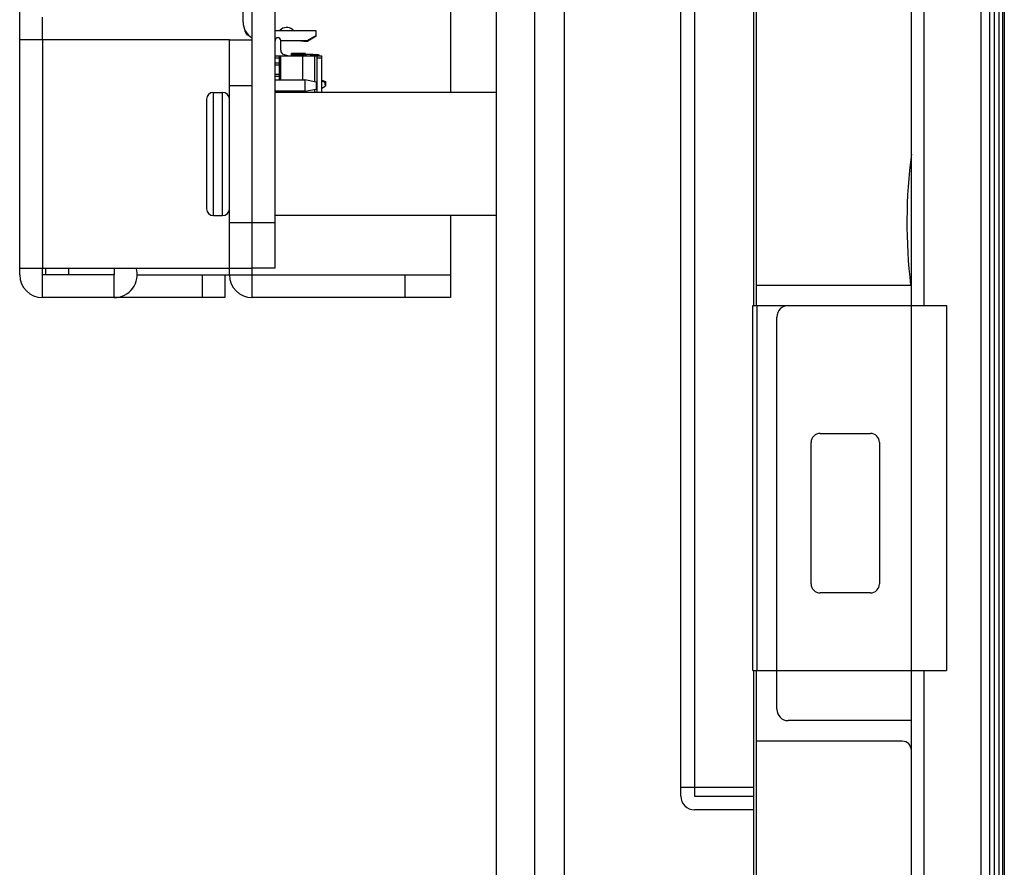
# Model space of a CAD drawing. Header units: millimetres. Extents: x 0 to 1852, y 0 to 1359.
# Tile 3 of 54: x 119 to 162, y 493 to 530. Entities that reach past the tile are written whole.
import ezdxf

# ---------------------------------------------------------------- set-up
doc = ezdxf.new("R2010")
doc.units = ezdxf.units.MM
doc.header["$LTSCALE"] = 65.395
doc.layers.get('0').update_dxf_attribs({"linetype": 'CONTINUOUS'})
for name, color, linetype in [('02___PRT_ALL_AXES', 7, 'CONTINUOUS'), ('7_ALL_FEATURES', 7, 'CONTINUOUS'), ('FEATURE', 7, 'CONTINUOUS')]:
    doc.layers.add(name, color=color, linetype=linetype)

msp = doc.modelspace()

# ---------------------------------------------------------------- linework, layer by layer
at = {"color": 7, "linetype": 'Continuous'}
for p, q in [((158.299, 429.543), (158.299, 748.443)), ((161.74, 429.543), (161.74, 748.443)), ((161.94, 429.743), (161.94, 748.243)), ((162.375, 748.443), (162.375, 429.543)), ((162.145, 433.523), (162.145, 746.743)), ((161.34, 744.443), (161.34, 433.543)), ((151.387, 517.343), (151.387, 671.343)), ((151.488, 671.343), (151.488, 517.343)), ((158.84, 671.343), (158.84, 517.343)), ((130.387, 518.993), (130.387, 658.993)), ((129.387, 518.993), (129.387, 630.043)), ((148.787, 584.933), (148.787, 495.833)), ((148.187, 495.833), (148.187, 577.952)), ((128.987, 529.773), (128.987, 530.493)), ((132.187, 529.393), (130.387, 529.393)), ((130.58, 529.393), (130.612, 529.426)), ((132.187, 529.193), (131.807, 528.973)), ((132.187, 529.153), (131.823, 528.943)), ((132.187, 529.153), (132.187, 529.393)), ((130.637, 528.973), (131.807, 528.973)), ((130.637, 528.543), (130.637, 528.968)), ((131.703, 528.943), (131.823, 528.943)), ((130.387, 528.293), (132.437, 528.293)), ((130.587, 528.193), (130.387, 528.193)), ((130.587, 527.243), (130.587, 528.293)), ((130.637, 527.243), (130.637, 528.293)), ((130.785, 528.35), (130.986, 528.296)), ((131.657, 528.343), (131.099, 528.343)), ((131.722, 528.393), (131.112, 528.393)), ((131.587, 528.293), (131.587, 527.243)), ((131.657, 528.373), (132.057, 528.373)), ((131.657, 528.293), (131.657, 528.373)), ((131.717, 528.293), (131.717, 528.373)), ((131.757, 528.293), (131.757, 528.373)), ((131.957, 528.293), (131.957, 528.373)), ((131.997, 528.293), (131.997, 528.373)), ((132.057, 528.293), (132.057, 528.373)), ((132.287, 528.343), (132.057, 528.343)), ((132.137, 527.153), (132.137, 528.293)), ((132.237, 526.693), (132.237, 528.293)), ((132.437, 528.193), (132.237, 528.193)), ((132.437, 526.693), (132.437, 528.293)), ((130.387, 527.993), (130.587, 527.993)), ((130.587, 527.893), (130.387, 527.893)), ((130.387, 527.493), (130.587, 527.493)), ((130.587, 527.393), (130.387, 527.393)), ((130.387, 527.243), (131.687, 527.243)), ((132.187, 527.143), (131.687, 527.243)), ((131.687, 527.243), (131.687, 526.743)), ((132.187, 527.143), (132.187, 526.843)), ((132.437, 527.23), (132.605, 527.167)), ((132.437, 527.192), (132.559, 527.164)), ((132.437, 526.887), (132.585, 526.966)), ((132.547, 526.945), (132.605, 526.967)), ((132.559, 527.164), (132.585, 526.966)), ((132.605, 527.167), (132.605, 526.967)), ((127.687, 521.293), (127.687, 526.693)), ((128.087, 521.293), (128.087, 526.693)), ((131.687, 526.743), (130.387, 526.743)), ((130.587, 526.743), (130.587, 526.693)), ((130.637, 526.693), (130.637, 526.743)), ((131.587, 526.743), (131.587, 526.693)), ((131.687, 526.743), (132.187, 526.843)), ((132.137, 526.693), (132.137, 526.833)), ((127.387, 526.393), (127.387, 521.593)), ((129.387, 520.993), (130.387, 520.993)), ((123.337, 518.993), (123.337, 518.693)), ((130.387, 518.993), (129.387, 518.993)), ((151.488, 518.243), (158.268, 518.243)), ((151.34, 517.343), (159.84, 517.343)), ((151.34, 501.343), (151.34, 517.343)), ((151.52, 517.343), (151.52, 501.343)), ((159.84, 517.343), (159.84, 501.343)), ((152.399, 499.643), (152.399, 516.843)), ((154.299, 511.743), (156.499, 511.743)), ((153.899, 505.143), (153.899, 511.343)), ((156.899, 511.343), (156.899, 505.143)), ((156.499, 504.743), (154.299, 504.743)), ((151.34, 501.343), (159.84, 501.343)), ((151.387, 444.033), (151.387, 501.343)), ((151.488, 501.343), (151.488, 429.643)), ((158.84, 501.343), (158.84, 434.643)), ((158.299, 499.143), (152.899, 499.143)), ((157.899, 498.243), (151.488, 498.243)), ((148.187, 496.233), (151.387, 496.233)), ((148.787, 495.833), (151.387, 495.833)), ((151.387, 495.233), (148.787, 495.233))]:
    msp.add_line(p, q, dxfattribs=at)
at = {"color": 3, "linetype": 'Continuous'}
for p, q in [((162.295, 748.443), (162.295, 429.543)), ((140.087, 736.333), (140.087, 472.433)), ((141.787, 473.633), (141.787, 735.133)), ((143.087, 473.633), (143.087, 735.133))]:
    msp.add_line(p, q, dxfattribs=at)
at = {"color": 7, "linetype": 'Continuous'}
for centre, radius, start, end in [((129.787, 529.773), 0.8, 180, 239.8088), ((130.895, 529.143), 0.4, 50.7955, 135), ((129.687, 529.593), 0.65, 190.9866, 218.5968), ((130.512, 528.968), 0.125, 0, 180), ((131.597, 530.004), 0.711, 230.7955, 239.8026), ((131.703, 529.943), 1, 256.3624, 270), ((130.837, 528.543), 0.2, 180, 255), ((131.012, 528.393), 0.1, 313.6874, 360), ((132.287, 528.293), 0.05, 0, 90), ((127.687, 526.393), 0.3, 90, 180), ((128.087, 526.393), 0.3, 0, 90), ((181.145, 520.993), 23.042, 172.5215, 186.8544), ((127.687, 521.593), 0.3, 180, 270), ((128.087, 521.593), 0.3, 270, 360), ((152.899, 516.843), 0.5, 90, 180), ((154.299, 511.343), 0.4, 90, 180), ((156.499, 511.343), 0.4, 0, 90), ((154.299, 505.143), 0.4, 180, 270), ((156.499, 505.143), 0.4, 270, 360), ((152.899, 499.643), 0.5, 180, 270), ((157.899, 497.843), 0.4, 0, 90), ((148.787, 495.833), 0.6, 180, 270)]:
    msp.add_arc(centre, radius, start, end, dxfattribs=at)
at = {"color": 3, "linetype": 'Continuous'}
msp.add_arc((123.337, 518.693), 1, 270, 17.7426, dxfattribs=at)
at = {"color": 7, "linetype": 'Continuous'}
msp.add_open_spline([(132.237, 526.993), (132.237, 527.006), (132.237, 527.03), (132.236, 527.059), (132.227, 527.077), (132.213, 527.089), (132.198, 527.091), (132.188, 527.092)], degree=3, knots=[0, 0, 0, 0, 0.304406, 0.561858, 0.666377, 0.76607, 1, 1, 1, 1], dxfattribs=at)
at = {"layer": '02___PRT_ALL_AXES', "color": 7, "linetype": 'Continuous'}
for p, q in [((127.687, 526.693), (128.087, 526.693)), ((140.087, 526.693), (130.387, 526.693)), ((127.687, 521.293), (128.087, 521.293)), ((140.087, 521.293), (130.387, 521.293))]:
    msp.add_line(p, q, dxfattribs=at)
at = {"layer": '7_ALL_FEATURES', "color": 3, "linetype": 'Continuous'}
for p, q in [((119.187, 518.693), (119.187, 659.293)), ((128.387, 528.993), (119.187, 528.993)), ((120.187, 528.993), (120.187, 518.993)), ((128.387, 518.693), (128.387, 528.993)), ((119.187, 518.993), (128.387, 518.993)), ((128.187, 517.693), (120.187, 517.693)), ((138.087, 517.693), (129.387, 517.693))]:
    msp.add_line(p, q, dxfattribs=at)
at = {"layer": '7_ALL_FEATURES', "color": 7, "linetype": 'Continuous'}
for p, q in [((120.187, 528.993), (120.187, 529.993)), ((128.387, 528.993), (129.387, 528.993)), ((128.387, 526.993), (129.387, 526.993)), ((129.387, 517.693), (129.387, 526.993)), ((128.387, 520.993), (129.387, 520.993)), ((120.187, 517.693), (120.187, 518.993)), ((123.337, 518.693), (120.187, 518.693)), ((123.337, 517.693), (123.337, 518.693)), ((124.312, 518.693), (138.087, 518.693)), ((127.187, 518.693), (127.187, 517.693)), ((128.187, 518.693), (128.187, 517.693)), ((128.387, 518.993), (129.387, 518.993)), ((136.087, 518.693), (136.087, 517.693)), ((138.087, 518.693), (138.087, 517.693))]:
    msp.add_line(p, q, dxfattribs=at)
at = {"layer": '7_ALL_FEATURES', "color": 3, "linetype": 'Continuous'}
for centre in [(120.187, 518.693), (129.387, 518.693)]:
    msp.add_arc(centre, 1, 180, 270, dxfattribs=at)
at = {"layer": 'FEATURE', "color": 7, "linetype": 'Continuous'}
for p, q in [((138.087, 651.293), (138.087, 526.693)), ((138.087, 521.293), (138.087, 518.693)), ((120.337, 518.693), (120.337, 518.993)), ((121.337, 518.693), (121.337, 518.993)), ((123.337, 518.693), (121.337, 518.693))]:
    msp.add_line(p, q, dxfattribs=at)

doc.saveas('drawing.dxf')
